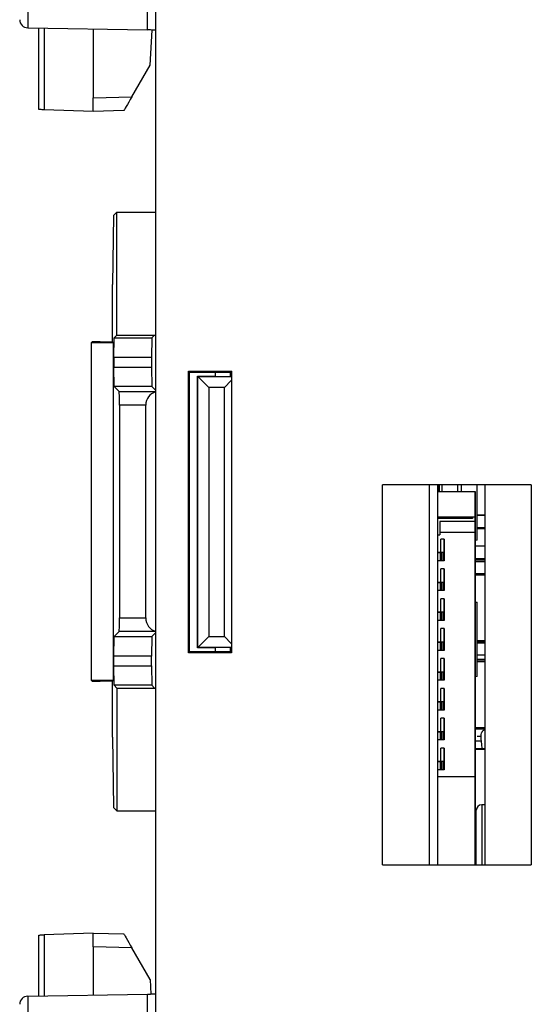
# Model space of a CAD drawing. Header units: millimetres. Extents: x 0 to 840, y 0 to 594.
# Tile 66 of 77: x 491 to 510, y 286 to 322. Entities that reach past the tile are written whole.
import ezdxf

# ---------------------------------------------------------------- set-up
doc = ezdxf.new("R2010")
doc.units = ezdxf.units.MM
doc.header["$LTSCALE"] = 2
doc.linetypes.add('SLD-Sólida', pattern=[0])

msp = doc.modelspace()

# ---------------------------------------------------------------- linework, layer by layer
at = {"color": 7, "linetype": 'SLD-Sólida', "lineweight": 25}
for p, q in [((491.294, 357.471), (491.294, 321.585)), ((495.705, 321.508), (495.705, 357.548)), ((496, 323.215), (496, 284.292)), ((491.294, 321.585), (495.705, 321.508)), ((491.706, 318.575), (491.706, 321.578)), ((493.706, 321.543), (493.706, 319.005)), ((495.805, 320.216), (495.873, 321.505)), ((495.128, 319.043), (495.805, 320.216)), ((493.706, 319.005), (495.128, 319.043)), ((493.706, 318.505), (493.706, 319.005)), ((493.706, 318.505), (491.901, 318.569)), ((494.835, 318.535), (493.706, 318.505)), ((494.581, 314.796), (494.456, 314.671)), ((494.581, 310.27), (494.581, 314.796)), ((494.581, 314.796), (496, 314.796)), ((494.456, 314.671), (494.412, 312.127)), ((494.412, 310.02), (494.412, 312.127)), ((494.464, 309.441), (494.476, 310.165)), ((494.581, 310.27), (494.476, 310.165)), ((494.476, 310.165), (495.863, 310.165)), ((494.581, 310.27), (495.968, 310.27)), ((495.863, 310.165), (495.851, 309.441)), ((495.968, 310.27), (495.863, 310.165)), ((495.968, 310.27), (496, 310.27)), ((493.642, 309.994), (493.663, 310.015)), ((493.642, 297.546), (493.642, 309.994)), ((493.642, 309.994), (494.438, 309.994)), ((493.963, 310.02), (494.412, 310.02)), ((494.438, 309.994), (494.412, 310.02)), ((494.438, 309.994), (494.438, 297.546)), ((494.464, 309.441), (494.464, 309.087)), ((495.851, 309.441), (494.464, 309.441)), ((495.851, 309.441), (495.851, 309.087)), ((494.477, 308.375), (494.464, 309.087)), ((494.464, 309.087), (495.851, 309.087)), ((495.851, 309.087), (495.863, 308.375)), ((497.217, 308.941), (498.794, 308.941)), ((497.217, 298.565), (497.217, 308.941)), ((497.217, 308.941), (497.25, 308.903)), ((497.25, 298.603), (497.25, 308.903)), ((497.25, 308.903), (498.75, 308.903)), ((497.55, 298.753), (497.55, 308.753)), ((497.55, 308.753), (497.558, 308.745)), ((497.55, 308.753), (498.2, 308.753)), ((497.558, 298.761), (497.558, 308.745)), ((497.558, 308.745), (497.961, 308.341)), ((497.558, 308.745), (498.786, 308.745)), ((498.2, 308.903), (498.2, 308.753)), ((498.794, 308.941), (498.75, 308.903)), ((498.75, 308.903), (498.75, 308.753)), ((498.794, 308.941), (498.794, 298.565)), ((494.665, 308.186), (494.477, 308.375)), ((495.863, 308.375), (494.477, 308.375)), ((496, 308.238), (495.863, 308.375)), ((497.961, 308.341), (497.961, 299.165)), ((498.538, 308.341), (497.961, 308.341)), ((498.789, 308.592), (498.538, 308.341)), ((498.538, 299.165), (498.538, 308.341)), ((494.674, 307.686), (494.674, 299.854)), ((495.642, 307.686), (494.674, 307.686)), ((495.642, 299.854), (495.642, 307.686)), ((509.838, 304.753), (504.353, 304.753)), ((504.353, 290.753), (504.353, 304.753)), ((506.08, 304.753), (506.08, 290.753)), ((506.393, 290.753), (506.393, 304.753)), ((506.423, 304.753), (506.423, 304.508)), ((506.543, 304.753), (506.543, 304.508)), ((507.118, 304.753), (507.118, 304.508)), ((507.268, 304.508), (507.268, 304.753)), ((507.843, 302.718), (507.843, 304.753)), ((508.141, 290.753), (508.141, 304.753)), ((509.838, 304.753), (509.838, 290.753)), ((506.393, 304.61), (506.413, 304.61)), ((506.393, 304.508), (507.773, 304.508)), ((506.413, 304.61), (506.413, 304.59)), ((506.413, 304.59), (506.423, 304.59)), ((507.773, 304.508), (507.773, 303.558)), ((507.773, 303.908), (507.773, 304.508)), ((507.773, 304.508), (507.773, 303.908)), ((507.773, 304.508), (507.773, 304.508)), ((507.773, 304.058), (507.773, 304.508)), ((507.773, 303.908), (507.773, 304.058)), ((507.773, 304.058), (507.773, 304.058)), ((507.773, 303.908), (507.773, 304.058)), ((507.773, 303.558), (507.773, 304.058)), ((507.773, 303.558), (506.393, 303.558)), ((507.673, 303.558), (507.673, 303.508)), ((507.773, 303.558), (507.773, 303.458)), ((507.773, 303.408), (507.773, 303.558)), ((507.773, 303.558), (507.773, 303.558)), ((507.773, 303.508), (507.773, 303.558)), ((507.843, 303.64), (508.141, 303.64)), ((508.141, 303.64), (507.843, 303.64)), ((507.673, 303.508), (506.393, 303.508)), ((507.673, 303.508), (506.393, 303.508)), ((507.773, 303.408), (506.473, 303.408)), ((506.473, 303.408), (506.473, 302.908)), ((507.773, 299.458), (507.773, 303.508)), ((507.773, 303.458), (507.773, 303.008)), ((506.393, 302.908), (506.473, 302.908)), ((506.473, 303.008), (507.773, 303.008)), ((507.773, 303.008), (507.773, 294.008)), ((507.843, 303.14), (508.141, 303.14)), ((506.633, 302.758), (506.513, 302.758)), ((506.513, 302.258), (506.513, 302.758)), ((506.633, 301.958), (506.633, 302.758)), ((506.633, 302.758), (506.633, 302.258)), ((507.843, 302.718), (507.773, 302.708)), ((508.141, 302.497), (507.773, 302.497)), ((506.493, 302.258), (506.393, 302.258)), ((506.393, 302.258), (506.427, 302.258)), ((506.427, 302.258), (506.486, 302.258)), ((506.486, 302.258), (506.513, 302.258)), ((506.493, 301.958), (506.493, 302.258)), ((506.52, 302.258), (506.493, 302.258)), ((506.633, 302.258), (506.513, 302.258)), ((506.579, 302.258), (506.52, 302.258)), ((506.52, 302.258), (506.52, 301.958)), ((506.633, 302.258), (506.579, 302.258)), ((506.579, 302.258), (506.579, 301.958)), ((506.633, 302.258), (506.633, 301.958)), ((506.493, 301.958), (506.393, 301.958)), ((506.52, 301.958), (506.493, 301.958)), ((506.579, 301.958), (506.52, 301.958)), ((506.633, 301.958), (506.579, 301.958)), ((507.773, 301.997), (508.141, 301.997)), ((507.773, 301.929), (508.141, 301.929)), ((506.633, 301.658), (506.513, 301.658)), ((506.513, 301.158), (506.513, 301.658)), ((506.633, 300.858), (506.633, 301.658)), ((506.633, 301.658), (506.633, 301.158)), ((508.141, 301.479), (507.773, 301.479)), ((507.773, 301.474), (508.141, 301.474)), ((508.141, 301.474), (507.773, 301.474)), ((506.493, 301.158), (506.393, 301.158)), ((506.393, 301.158), (506.427, 301.158)), ((506.427, 301.158), (506.486, 301.158)), ((506.486, 301.158), (506.513, 301.158)), ((506.52, 301.158), (506.493, 301.158)), ((506.493, 300.858), (506.493, 301.158)), ((506.633, 301.158), (506.513, 301.158)), ((506.579, 301.158), (506.52, 301.158)), ((506.52, 301.158), (506.52, 300.858)), ((506.633, 301.158), (506.579, 301.158)), ((506.579, 301.158), (506.579, 300.858)), ((506.633, 301.158), (506.633, 300.858)), ((506.493, 300.858), (506.393, 300.858)), ((506.52, 300.858), (506.493, 300.858)), ((506.579, 300.858), (506.52, 300.858)), ((506.633, 300.858), (506.579, 300.858)), ((506.633, 300.558), (506.513, 300.558)), ((506.513, 300.058), (506.513, 300.558)), ((506.633, 299.758), (506.633, 300.558)), ((506.633, 300.558), (506.633, 300.058)), ((507.773, 300.437), (507.843, 300.427)), ((507.843, 297.689), (507.843, 300.427)), ((506.493, 300.058), (506.393, 300.058)), ((506.393, 300.058), (506.427, 300.058)), ((506.427, 300.058), (506.486, 300.058)), ((506.486, 300.058), (506.513, 300.058)), ((506.493, 299.758), (506.493, 300.058)), ((506.52, 300.058), (506.493, 300.058)), ((506.633, 300.058), (506.513, 300.058)), ((506.579, 300.058), (506.52, 300.058)), ((506.52, 300.058), (506.52, 299.758)), ((506.633, 300.058), (506.579, 300.058)), ((506.579, 300.058), (506.579, 299.758)), ((506.633, 300.058), (506.633, 299.758)), ((494.674, 299.854), (495.642, 299.854)), ((506.493, 299.758), (506.393, 299.758)), ((506.52, 299.758), (506.493, 299.758)), ((506.579, 299.758), (506.52, 299.758)), ((506.633, 299.758), (506.579, 299.758)), ((494.665, 299.354), (494.476, 299.165)), ((495.863, 299.165), (496, 299.302)), ((506.633, 299.458), (506.513, 299.458)), ((506.513, 298.958), (506.513, 299.458)), ((506.633, 298.658), (506.633, 299.458)), ((506.633, 299.458), (506.633, 298.958)), ((507.773, 299.258), (507.773, 299.458)), ((507.773, 298.258), (507.773, 299.258)), ((494.464, 298.441), (494.476, 299.165)), ((494.476, 299.165), (495.863, 299.165)), ((495.863, 299.165), (495.851, 298.441)), ((497.961, 299.165), (497.558, 298.761)), ((497.961, 299.165), (498.538, 299.165)), ((498.538, 299.165), (498.789, 298.914)), ((506.493, 298.958), (506.393, 298.958)), ((506.393, 298.958), (506.427, 298.958)), ((506.427, 298.958), (506.486, 298.958)), ((506.486, 298.958), (506.513, 298.958)), ((506.493, 298.658), (506.493, 298.958)), ((506.52, 298.958), (506.493, 298.958)), ((506.633, 298.958), (506.513, 298.958)), ((506.579, 298.958), (506.52, 298.958)), ((506.52, 298.958), (506.52, 298.658)), ((506.633, 298.958), (506.579, 298.958)), ((506.579, 298.958), (506.579, 298.658)), ((506.633, 298.958), (506.633, 298.658)), ((507.843, 298.974), (508.141, 298.974)), ((507.843, 298.929), (508.141, 298.929)), ((497.217, 298.565), (497.25, 298.603)), ((498.794, 298.565), (497.217, 298.565)), ((498.75, 298.603), (497.25, 298.603)), ((497.55, 298.753), (497.558, 298.761)), ((498.2, 298.753), (497.55, 298.753)), ((498.786, 298.761), (497.558, 298.761)), ((498.2, 298.753), (498.2, 298.603)), ((498.75, 298.753), (498.75, 298.603)), ((498.794, 298.565), (498.75, 298.603)), ((506.493, 298.658), (506.393, 298.658)), ((506.52, 298.658), (506.493, 298.658)), ((506.579, 298.658), (506.52, 298.658)), ((506.633, 298.658), (506.579, 298.658)), ((508.141, 298.479), (507.843, 298.479)), ((494.464, 298.087), (494.464, 298.441)), ((495.851, 298.441), (494.464, 298.441)), ((495.851, 298.087), (495.851, 298.441)), ((506.633, 298.358), (506.513, 298.358)), ((506.513, 297.858), (506.513, 298.358)), ((506.633, 297.558), (506.633, 298.358)), ((506.633, 298.358), (506.633, 297.858)), ((507.773, 298.058), (507.773, 298.258)), ((507.843, 298.329), (508.141, 298.329)), ((507.843, 298.273), (508.141, 298.273)), ((494.477, 297.375), (494.464, 298.087)), ((494.464, 298.087), (495.851, 298.087)), ((495.851, 298.087), (495.863, 297.375)), ((506.493, 297.858), (506.393, 297.858)), ((506.427, 297.858), (506.486, 297.858)), ((506.486, 297.858), (506.513, 297.858)), ((506.52, 297.858), (506.493, 297.858)), ((506.493, 297.558), (506.493, 297.858)), ((506.633, 297.858), (506.513, 297.858)), ((506.579, 297.858), (506.52, 297.858)), ((506.52, 297.858), (506.52, 297.558)), ((506.633, 297.858), (506.579, 297.858)), ((506.579, 297.858), (506.579, 297.558)), ((506.633, 297.858), (506.633, 297.558)), ((507.773, 295.108), (507.773, 298.058)), ((494.438, 297.546), (493.642, 297.546)), ((493.642, 297.546), (493.663, 297.525)), ((494.412, 297.52), (493.963, 297.52)), ((494.438, 297.546), (494.412, 297.52)), ((494.412, 295.458), (494.412, 297.52)), ((494.581, 297.27), (494.477, 297.375)), ((495.863, 297.375), (494.477, 297.375)), ((495.968, 297.27), (495.863, 297.375)), ((506.493, 297.558), (506.393, 297.558)), ((506.52, 297.558), (506.493, 297.558)), ((506.579, 297.558), (506.52, 297.558)), ((506.633, 297.558), (506.579, 297.558)), ((507.843, 297.689), (507.773, 297.679)), ((494.581, 297.27), (494.581, 292.744)), ((494.581, 297.27), (495.968, 297.27)), ((495.968, 297.27), (496, 297.27)), ((506.633, 297.258), (506.513, 297.258)), ((506.513, 296.758), (506.513, 297.258)), ((506.633, 296.458), (506.633, 297.258)), ((506.633, 297.258), (506.633, 296.758)), ((506.493, 296.758), (506.393, 296.758)), ((506.393, 296.758), (506.427, 296.758)), ((506.427, 296.758), (506.486, 296.758)), ((506.486, 296.758), (506.513, 296.758)), ((506.493, 296.458), (506.493, 296.758)), ((506.52, 296.758), (506.493, 296.758)), ((506.633, 296.758), (506.513, 296.758)), ((506.579, 296.758), (506.52, 296.758)), ((506.52, 296.758), (506.52, 296.458)), ((506.633, 296.758), (506.579, 296.758)), ((506.579, 296.758), (506.579, 296.458)), ((506.633, 296.758), (506.633, 296.458)), ((506.493, 296.458), (506.393, 296.458)), ((506.52, 296.458), (506.493, 296.458)), ((506.579, 296.458), (506.52, 296.458)), ((506.633, 296.458), (506.579, 296.458)), ((506.633, 296.158), (506.513, 296.158)), ((506.513, 295.658), (506.513, 296.158)), ((506.633, 295.358), (506.633, 296.158)), ((506.633, 296.158), (506.633, 295.658)), ((506.493, 295.658), (506.393, 295.658)), ((506.393, 295.658), (506.427, 295.658)), ((506.427, 295.658), (506.486, 295.658)), ((506.486, 295.658), (506.513, 295.658)), ((506.52, 295.658), (506.493, 295.658)), ((506.493, 295.358), (506.493, 295.658)), ((506.633, 295.658), (506.513, 295.658)), ((506.579, 295.658), (506.52, 295.658)), ((506.52, 295.658), (506.52, 295.358)), ((506.633, 295.658), (506.579, 295.658)), ((506.579, 295.658), (506.579, 295.358)), ((506.633, 295.658), (506.633, 295.358)), ((507.773, 295.773), (508.141, 295.773)), ((494.412, 295.458), (494.456, 292.87)), ((506.493, 295.358), (506.393, 295.358)), ((506.52, 295.358), (506.493, 295.358)), ((506.579, 295.358), (506.52, 295.358)), ((506.633, 295.358), (506.579, 295.358)), ((507.992, 295.307), (507.814, 295.307)), ((507.988, 295.479), (507.843, 295.479)), ((507.843, 295.329), (507.99, 295.329)), ((506.633, 295.058), (506.513, 295.058)), ((506.513, 294.558), (506.513, 295.058)), ((506.633, 294.258), (506.633, 295.058)), ((506.633, 295.058), (506.633, 294.558)), ((507.773, 294.908), (507.773, 295.108)), ((507.773, 295.047), (508.141, 295.047)), ((507.773, 293.908), (507.773, 294.908)), ((506.493, 294.558), (506.393, 294.558)), ((506.393, 294.558), (506.427, 294.558)), ((506.427, 294.558), (506.486, 294.558)), ((506.486, 294.558), (506.513, 294.558)), ((506.493, 294.258), (506.493, 294.558)), ((506.52, 294.558), (506.493, 294.558)), ((506.633, 294.558), (506.513, 294.558)), ((506.579, 294.558), (506.52, 294.558)), ((506.52, 294.558), (506.52, 294.258)), ((506.633, 294.558), (506.579, 294.558)), ((506.579, 294.558), (506.579, 294.258)), ((506.633, 294.558), (506.633, 294.258)), ((506.493, 294.258), (506.393, 294.258)), ((506.52, 294.258), (506.493, 294.258)), ((506.579, 294.258), (506.52, 294.258)), ((506.633, 294.258), (506.579, 294.258)), ((506.393, 294.008), (507.773, 294.008)), ((507.773, 294.008), (507.773, 290.753)), ((507.773, 293.708), (507.773, 293.908)), ((507.773, 290.753), (507.773, 293.708)), ((494.456, 292.87), (494.581, 292.744)), ((494.581, 292.744), (496, 292.744)), ((507.813, 292.767), (507.773, 292.767)), ((507.813, 290.753), (507.813, 292.767)), ((508.141, 292.967), (508.013, 292.967)), ((504.353, 290.753), (509.838, 290.753)), ((491.706, 285.928), (491.706, 288.172)), ((493.706, 288.242), (491.901, 288.179)), ((493.706, 288.242), (494.835, 288.212)), ((493.706, 287.742), (493.706, 288.242)), ((493.706, 287.742), (493.706, 285.963)), ((495.128, 287.705), (493.706, 287.742)), ((495.805, 286.531), (495.128, 287.705)), ((495.805, 286.531), (495.833, 286)), ((491.294, 285.921), (495.705, 285.998)), ((491.294, 285.921), (491.294, 250.035)), ((495.705, 249.958), (495.705, 285.998))]:
    msp.add_line(p, q, dxfattribs=at)
at = {"color": 8, "linetype": 'SLD-Sólida', "lineweight": 25}
for p, q in [((491.901, 321.575), (491.901, 318.569)), ((494.665, 308.186), (496, 308.186)), ((506.413, 304.61), (506.413, 304.753)), ((506.463, 304.508), (506.463, 304.753)), ((506.423, 304.61), (506.413, 304.61)), ((508.141, 303.17), (507.843, 303.17)), ((508.141, 302.027), (507.773, 302.027)), ((507.773, 301.444), (508.141, 301.444)), ((496, 299.354), (494.665, 299.354)), ((508.141, 299.004), (507.843, 299.004)), ((507.843, 298.243), (508.141, 298.243)), ((508.141, 295.803), (507.773, 295.803)), ((507.773, 295.017), (508.141, 295.017)), ((508.013, 292.967), (508.013, 290.753)), ((491.901, 288.179), (491.901, 285.932))]:
    msp.add_line(p, q, dxfattribs=at)
at = {"color": 7, "linetype": 'SLD-Sólida', "lineweight": 25, "flags": 128}
for points in [[(496, 321.503), (495.994, 321.503), (495.977, 321.503), (495.95, 321.504), (495.914, 321.505), (495.869, 321.505), (495.818, 321.506), (495.763, 321.507), (495.705, 321.508)], [(495.128, 319.043), (495.07, 318.943), (495.015, 318.848), (494.965, 318.761), (494.92, 318.684), (494.884, 318.621), (494.857, 318.574), (494.84, 318.545), (494.835, 318.535)], [(491.901, 318.569), (491.863, 318.57), (491.826, 318.571), (491.792, 318.572), (491.763, 318.573), (491.739, 318.574), (491.721, 318.575), (491.71, 318.575), (491.706, 318.575)], [(506.393, 297.858), (506.395, 297.858), (506.404, 297.858), (506.415, 297.858), (506.427, 297.858)], [(491.706, 288.172), (491.71, 288.172), (491.721, 288.172), (491.739, 288.173), (491.763, 288.174), (491.792, 288.175), (491.826, 288.176), (491.863, 288.177), (491.901, 288.179)], [(494.835, 288.212), (494.84, 288.202), (494.857, 288.174), (494.884, 288.127), (494.92, 288.064), (494.965, 287.987), (495.015, 287.899), (495.07, 287.804), (495.128, 287.705)], [(495.705, 285.998), (495.763, 285.999), (495.818, 286), (495.869, 286.001), (495.914, 286.002), (495.95, 286.002), (495.977, 286.003), (495.994, 286.003), (496, 286.003)]]:
    msp.add_lwpolyline(points, dxfattribs=at)
at = {"color": 7, "linetype": 'SLD-Sólida', "lineweight": 25}
for centre, radius, start, end in [((491.3, 321.885), 0.3, 180, 269), ((506.413, 304.61), 0.02, 180, 270), ((508.013, 292.767), 0.2, 90, 180), ((491.3, 285.621), 0.3, 91, 180)]:
    msp.add_arc(centre, radius, start, end, dxfattribs=at)
for centre, major_axis, ratio, start_param, end_param in [((493.963, 310.015), (0.3, 0), 0.017455, 1.570796, 3.124139), ((494.665, 307.686), (0, 0.5), 0.017455, 4.712389, 6.265732), ((496.099, 307.686), (0, 0.5), 0.915033, 0.219592, 1.570796), ((494.665, 299.854), (0, 0.5), 0.017455, 3.159046, 4.712389), ((496.099, 299.854), (0, 0.5), 0.915033, 1.570796, 2.922), ((493.963, 297.525), (0.3, 0), 0.017455, 3.159046, 4.712389)]:
    msp.add_ellipse(centre, major_axis=major_axis, ratio=ratio, start_param=start_param, end_param=end_param, dxfattribs=at)
msp.add_open_spline([(508.141, 295.727), (508.117, 295.725), (508.057, 295.721), (507.972, 295.578), (507.979, 295.445), (507.995, 295.256), (508.011, 295.107), (508.017, 295.047)], degree=3, knots=[0, 0, 0, 0, 0.130334, 0.330263, 0.636305, 0.853277, 1, 1, 1, 1], dxfattribs=at)

doc.saveas('drawing.dxf')
